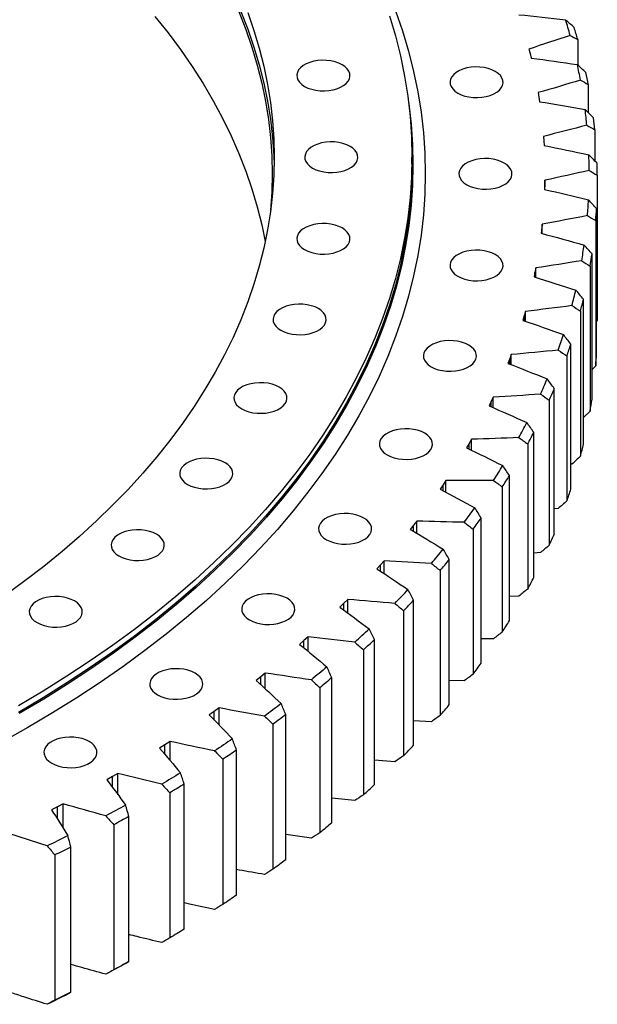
# Model space of a CAD drawing. Header units: millimetres. Extents: x -229 to 6561, y 5389 to 10576.
# Tile 13 of 14: x 4957 to 5240, y 7730 to 8212. Entities that reach past the tile are written whole.
import ezdxf

# ---------------------------------------------------------------- set-up
doc = ezdxf.new("R2010")
doc.units = ezdxf.units.MM
doc.header["$LTSCALE"] = 20

msp = doc.modelspace()

# ---------------------------------------------------------------- linework, layer by layer
at = {"color": 7, "linetype": 'Continuous', "lineweight": 25}
for p, q in [((5230.74, 8202.5), (5230.74, 8190.05)), ((5206.87, 8197.79), (5207.44, 8195.59)), ((5207.44, 8195.59), (5207.96, 8193.39)), ((5235.92, 8180.44), (5235.92, 8166.65)), ((5211.37, 8176.45), (5211.75, 8174.24)), ((5211.75, 8174.24), (5212.07, 8172.02)), ((5239.13, 8158.25), (5239.13, 8143.05)), ((5213.97, 8155.01), (5214.14, 8152.79)), ((5214.14, 8152.79), (5214.26, 8150.56)), ((5149.57, 8141.57), (5149.57, 8144.83)), ((5240.36, 8136.01), (5240.36, 8064.97)), ((5214.62, 8131.29), (5214.54, 8129.07)), ((5214.64, 8133.52), (5214.62, 8131.29)), ((5214.64, 8129.05), (5214.64, 8133.52)), ((5239.99, 8048.63), (5239.99, 8119.67)), ((5213.18, 8109.81), (5212.91, 8107.59)), ((5213.4, 8112.03), (5213.18, 8109.81)), ((5213.4, 8107.46), (5213.4, 8112.03)), ((5239.6, 8113.75), (5239.6, 8042.71)), ((5237.77, 8026.4), (5237.77, 8097.44)), ((5210.25, 8090.61), (5209.83, 8088.4)), ((5210.25, 8085.92), (5210.25, 8090.61)), ((5236.85, 8091.55), (5236.85, 8020.51)), ((5209.83, 8088.4), (5209.36, 8086.2)), ((5233.58, 8004.28), (5233.58, 8075.32)), ((5204.58, 8067.12), (5203.91, 8064.93)), ((5205.19, 8069.32), (5204.58, 8067.12)), ((5205.19, 8064.48), (5205.19, 8069.32)), ((5232.13, 8069.45), (5232.13, 7998.41)), ((5240.36, 8064.97), (5239.99, 8064.58)), ((5227.42, 7982.3), (5227.42, 8053.34)), ((5198.24, 8048.2), (5197.43, 8046.02)), ((5198.24, 8043.2), (5198.24, 8048.2)), ((5225.45, 8047.53), (5225.45, 7976.49)), ((5197.43, 8046.02), (5196.57, 8043.86)), ((5239.6, 8042.71), (5237.77, 8040.89)), ((5219.3, 7960.54), (5219.3, 8031.58)), ((5188.41, 8025.17), (5187.35, 8023.03)), ((5189.41, 8027.31), (5188.41, 8025.17)), ((5189.41, 8022.13), (5189.41, 8027.31)), ((5216.82, 8025.83), (5216.82, 7954.79)), ((5236.85, 8020.51), (5233.58, 8017.38)), ((5209.26, 7939.05), (5209.26, 8010.09)), ((5177.54, 8004.61), (5176.3, 8002.5)), ((5178.73, 8006.72), (5177.54, 8004.61)), ((5178.73, 8001.32), (5178.73, 8006.72)), ((5206.26, 8004.42), (5206.26, 7933.38)), ((5227.94, 7994.59), (5227.42, 7994.52)), ((5164.86, 7984.4), (5163.43, 7982.33)), ((5166.24, 7986.47), (5164.86, 7984.4)), ((5166.24, 7980.82), (5166.24, 7986.47)), ((5197.31, 7917.88), (5197.31, 7988.92)), ((5193.81, 7983.36), (5193.81, 7912.32)), ((5221.21, 7972.79), (5219.3, 7972.61)), ((5151.95, 7966.62), (5150.39, 7964.59)), ((5151.95, 7960.68), (5151.95, 7966.62)), ((5183.49, 7897.1), (5183.49, 7968.14)), ((5150.39, 7964.59), (5148.77, 7962.57)), ((5179.5, 7962.68), (5179.5, 7891.65)), ((5212.55, 7951.22), (5209.26, 7951.01)), ((5135.91, 7947.22), (5134.17, 7945.24)), ((5135.91, 7940.94), (5135.91, 7947.22)), ((5167.83, 7876.76), (5167.83, 7947.8)), ((5134.17, 7945.24), (5132.38, 7943.27)), ((5163.37, 7942.47), (5163.37, 7871.43)), ((5118.16, 7928.32), (5116.25, 7926.4)), ((5118.16, 7921.64), (5118.16, 7928.32)), ((5150.39, 7856.91), (5150.39, 7927.95)), ((5201.97, 7929.94), (5197.31, 7929.77)), ((5116.25, 7926.4), (5114.28, 7924.48)), ((5145.45, 7922.76), (5145.45, 7851.72)), ((5096.67, 7908.11), (5094.53, 7906.26)), ((5098.75, 7909.98), (5096.67, 7908.11)), ((5098.75, 7902.81), (5098.75, 7909.98)), ((5131.19, 7837.6), (5131.19, 7908.64)), ((5189.52, 7909), (5183.49, 7908.96)), ((5125.8, 7903.6), (5125.8, 7832.56)), ((5075.48, 7890.43), (5073.19, 7888.65)), ((5077.73, 7892.24), (5075.48, 7890.43)), ((5077.73, 7884.49), (5077.73, 7892.24)), ((5110.3, 7818.89), (5110.3, 7889.93)), ((5175.21, 7888.46), (5167.83, 7888.63)), ((5104.47, 7885.06), (5104.47, 7814.02)), ((5055.16, 7875.14), (5052.75, 7873.4)), ((5055.16, 7866.7), (5055.16, 7875.14)), ((5052.75, 7873.4), (5050.3, 7871.69)), ((5087.77, 7800.83), (5087.77, 7871.87)), ((5159.08, 7868.37), (5150.39, 7868.83)), ((5081.51, 7867.17), (5081.51, 7796.14)), ((5028.53, 7857.08), (5025.93, 7855.44)), ((5031.09, 7858.74), (5028.53, 7857.08)), ((5031.09, 7849.43), (5031.09, 7858.74)), ((5063.66, 7783.46), (5063.66, 7854.49)), ((5056.99, 7850), (5056.99, 7778.96)), ((5141.19, 7848.78), (5131.19, 7849.61)), ((5002.89, 7841.49), (5000.14, 7839.93)), ((5005.59, 7843.07), (5002.89, 7841.49)), ((5005.59, 7832.67), (5005.59, 7843.07)), ((5038.03, 7766.82), (5038.03, 7837.86)), ((5030.96, 7833.57), (5030.96, 7762.53)), ((5121.57, 7829.76), (5110.3, 7831.04)), ((4975.89, 7826.69), (4973.01, 7825.21)), ((4978.73, 7828.19), (4975.89, 7826.69)), ((4978.73, 7816.31), (4978.73, 7828.19)), ((5010.95, 7750.98), (5010.95, 7822.01)), ((5003.51, 7817.94), (5003.51, 7746.9)), ((5100.29, 7811.34), (5087.77, 7813.15)), ((4982.49, 7735.95), (4982.49, 7806.99)), ((4974.7, 7803.14), (4974.7, 7732.1))]:
    msp.add_line(p, q, dxfattribs=at)
at = {"color": 82, "linetype": 'Continuous', "lineweight": 25}
for p, q in [((5214.62, 8129.05), (5214.62, 8131.29)), ((5213.18, 8107.52), (5213.18, 8109.81)), ((5209.83, 8086.05), (5209.83, 8088.4)), ((5204.58, 8064.7), (5204.58, 8067.12)), ((5197.43, 8043.52), (5197.43, 8046.02)), ((5188.41, 8022.57), (5188.41, 8025.17)), ((5177.54, 8001.9), (5177.54, 8004.61)), ((5164.86, 7981.56), (5164.86, 7984.4)), ((5150.39, 7961.61), (5150.39, 7964.59)), ((5134.17, 7942.09), (5134.17, 7945.24)), ((5116.25, 7923.04), (5116.25, 7926.4)), ((5096.67, 7904.52), (5096.67, 7908.11)), ((5075.48, 7886.55), (5075.48, 7890.43)), ((5052.75, 7869.17), (5052.75, 7873.4)), ((5028.53, 7852.41), (5028.53, 7857.08)), ((5002.89, 7836.28), (5002.89, 7841.49)), ((4975.89, 7820.76), (4975.89, 7826.69))]:
    msp.add_line(p, q, dxfattribs=at)
at = {"color": 7, "linetype": 'Continuous', "lineweight": 25, "flags": 128}
for points in [[(5141.55, 8216.5), (5144.94, 8206.66), (5147.89, 8196.76), (5150.38, 8186.82), (5152.43, 8176.85), (5154.02, 8166.85), (5155.16, 8156.82), (5155.84, 8146.79), (5156.07, 8136.75), (5155.84, 8126.71), (5155.16, 8116.67), (5154.02, 8106.65), (5152.43, 8096.65), (5150.38, 8086.68), (5147.89, 8076.74), (5144.94, 8066.84), (5141.55, 8056.99), (5137.71, 8047.2), (5133.43, 8037.46), (5128.71, 8027.8), (5123.55, 8018.21), (5117.95, 8008.7), (5111.93, 7999.28), (5105.49, 7989.95), (5098.62, 7980.72), (5091.34, 7971.6), (5083.64, 7962.59), (5075.54, 7953.71), (5067.04, 7944.94), (5058.15, 7936.31), (5048.87, 7927.82), (5039.2, 7919.47), (5029.16, 7911.27), (5018.75, 7903.22), (5007.98, 7895.34), (4996.86, 7887.62), (4985.39, 7880.06), (4973.58, 7872.69), (4961.44, 7865.5), (4948.98, 7858.49)], [(5064.78, 8216.11), (5068.19, 8207.42), (5071.2, 8198.68), (5073.81, 8189.9), (5076.03, 8181.09), (5077.84, 8172.24), (5079.25, 8163.37), (5080.26, 8154.48), (5080.87, 8145.57), (5081.07, 8136.67), (5080.87, 8127.76), (5080.26, 8118.86), (5080.05, 8116.67)], [(5065.75, 8216.25), (5069.17, 8207.54), (5072.18, 8198.79), (5074.8, 8189.99), (5077.02, 8181.16), (5078.83, 8172.3), (5080.25, 8163.41), (5081.26, 8154.51), (5081.87, 8145.59), (5082.03, 8140.75)], [(5069.17, 8215.71), (5072.18, 8206.95), (5074.8, 8198.16), (5077.02, 8189.33), (5078.83, 8180.46), (5080.25, 8171.58), (5081.26, 8162.67), (5081.87, 8153.76), (5082.07, 8144.83), (5081.87, 8135.91), (5081.26, 8126.99), (5080.25, 8118.09), (5078.83, 8109.2), (5077.02, 8100.34), (5074.8, 8091.51), (5072.18, 8082.71), (5069.17, 8073.96), (5065.75, 8065.25), (5061.95, 8056.6), (5057.75, 8048.01), (5053.17, 8039.49), (5048.2, 8031.04), (5042.85, 8022.67), (5037.12, 8014.38), (5031.02, 8006.18), (5024.55, 7998.08), (5017.71, 7990.07), (5010.51, 7982.17), (5002.96, 7974.39), (4995.05, 7966.72), (4986.8, 7959.17), (4978.22, 7951.75), (4969.29, 7944.46), (4960.04, 7937.31), (4950.47, 7930.3)], [(5138.55, 8214.06), (5141.47, 8204.25), (5143.94, 8194.41), (5145.97, 8184.54), (5147.54, 8174.64), (5148.67, 8164.71), (5149.34, 8154.78), (5149.57, 8144.83), (5149.34, 8134.89), (5148.67, 8124.95), (5147.54, 8115.03), (5145.97, 8105.13), (5143.94, 8095.25), (5141.47, 8085.41), (5138.55, 8075.61), (5135.19, 8065.86), (5131.39, 8056.16), (5127.15, 8046.52), (5122.47, 8036.95), (5117.36, 8027.45), (5111.83, 8018.03), (5105.87, 8008.7), (5099.48, 7999.47), (5092.68, 7990.33), (5085.47, 7981.3), (5077.85, 7972.38), (5069.83, 7963.58), (5061.41, 7954.9), (5052.61, 7946.36), (5043.41, 7937.95), (5033.84, 7929.68), (5023.9, 7921.56), (5013.6, 7913.59), (5002.93, 7905.78), (4991.92, 7898.14), (4980.56, 7890.66), (4968.87, 7883.36), (4956.85, 7876.23)], [(5023.64, 8213.77), (5030.1, 8205.68), (5036.2, 8197.49), (5041.92, 8189.22), (5047.26, 8180.86), (5052.22, 8172.42), (5056.79, 8163.91), (5060.98, 8155.34), (5064.78, 8146.7), (5068.19, 8138.02), (5071.2, 8129.28), (5073.81, 8120.5), (5076.03, 8111.68), (5077.72, 8103.51)], [(5096.99, 8179.5), (5098.63, 8178.7), (5100.47, 8178.07), (5102.47, 8177.62), (5104.57, 8177.36), (5106.72, 8177.31), (5108.85, 8177.46), (5110.91, 8177.82), (5112.84, 8178.36), (5114.58, 8179.08), (5116.1, 8179.96), (5117.35, 8180.97), (5118.29, 8182.08), (5118.9, 8183.27), (5119.17, 8184.5), (5119.08, 8185.74), (5118.64, 8186.95), (5117.86, 8188.11), (5116.76, 8189.17), (5115.37, 8190.12), (5113.73, 8190.92), (5111.89, 8191.55), (5109.89, 8192), (5107.79, 8192.26), (5105.64, 8192.31), (5103.51, 8192.15), (5101.46, 8191.8), (5099.53, 8191.26), (5097.78, 8190.54), (5096.26, 8189.66), (5095.01, 8188.65), (5094.07, 8187.54), (5093.46, 8186.35), (5093.19, 8185.12), (5093.28, 8183.88), (5093.72, 8182.67), (5094.5, 8181.51), (5095.6, 8180.45), (5096.99, 8179.5)], [(5172.01, 8176.22), (5173.65, 8175.42), (5175.5, 8174.78), (5177.5, 8174.33), (5179.6, 8174.08), (5181.74, 8174.03), (5183.87, 8174.18), (5185.93, 8174.53), (5187.86, 8175.08), (5189.61, 8175.8), (5191.13, 8176.67), (5192.37, 8177.68), (5193.32, 8178.8), (5193.93, 8179.98), (5194.19, 8181.21), (5194.11, 8182.45), (5193.67, 8183.67), (5192.89, 8184.82), (5191.79, 8185.88), (5190.4, 8186.83), (5188.76, 8187.63), (5186.92, 8188.27), (5184.92, 8188.72), (5182.81, 8188.97), (5180.67, 8189.02), (5178.54, 8188.87), (5176.48, 8188.52), (5174.55, 8187.97), (5172.8, 8187.25), (5171.29, 8186.37), (5170.04, 8185.37), (5169.1, 8184.25), (5168.48, 8183.06), (5168.22, 8181.83), (5168.31, 8180.6), (5168.75, 8179.38), (5169.53, 8178.23), (5170.63, 8177.16), (5172.01, 8176.22)], [(5147.78, 8172.85), (5148.04, 8170.98), (5149.17, 8161.05), (5149.84, 8151.11), (5150.07, 8141.16), (5149.84, 8131.21), (5149.17, 8121.26), (5148.04, 8111.33), (5146.46, 8101.42), (5144.44, 8091.54), (5141.96, 8081.69), (5139.04, 8071.88), (5135.68, 8062.12), (5131.88, 8052.41), (5127.63, 8042.77), (5122.95, 8033.19), (5117.84, 8023.69), (5112.3, 8014.26), (5106.33, 8004.93), (5099.94, 7995.68), (5093.14, 7986.54), (5085.92, 7977.5), (5078.3, 7968.58), (5070.27, 7959.77), (5061.85, 7951.09), (5053.03, 7942.53), (5043.83, 7934.12), (5034.26, 7925.84), (5024.31, 7917.71), (5013.99, 7909.74), (5003.32, 7901.93), (4992.3, 7894.27), (4980.93, 7886.79), (4969.23, 7879.48), (4957.2, 7872.36)], [(5100.88, 8139.53), (5102.52, 8138.72), (5104.36, 8138.09), (5106.36, 8137.64), (5108.46, 8137.38), (5110.61, 8137.33), (5112.74, 8137.49), (5114.8, 8137.84), (5116.72, 8138.39), (5118.47, 8139.11), (5119.99, 8139.98), (5121.24, 8140.99), (5122.18, 8142.1), (5122.79, 8143.29), (5123.06, 8144.52), (5122.97, 8145.76), (5122.53, 8146.97), (5121.75, 8148.13), (5120.65, 8149.19), (5119.26, 8150.14), (5117.62, 8150.94), (5115.78, 8151.57), (5113.78, 8152.02), (5111.68, 8152.28), (5109.53, 8152.33), (5107.4, 8152.18), (5105.34, 8151.82), (5103.42, 8151.28), (5101.67, 8150.56), (5100.15, 8149.68), (5098.9, 8148.67), (5097.96, 8147.56), (5097.35, 8146.37), (5097.08, 8145.14), (5097.17, 8143.9), (5097.61, 8142.69), (5098.39, 8141.54), (5099.49, 8140.47), (5100.88, 8139.53)], [(5176.38, 8131.36), (5178.02, 8130.56), (5179.86, 8129.92), (5181.86, 8129.47), (5183.96, 8129.22), (5186.11, 8129.17), (5188.24, 8129.32), (5190.3, 8129.68), (5192.22, 8130.22), (5193.97, 8130.94), (5195.49, 8131.82), (5196.74, 8132.83), (5197.68, 8133.94), (5198.29, 8135.13), (5198.56, 8136.36), (5198.47, 8137.59), (5198.03, 8138.81), (5197.25, 8139.96), (5196.15, 8141.03), (5194.76, 8141.97), (5193.12, 8142.77), (5191.28, 8143.41), (5189.28, 8143.86), (5187.18, 8144.11), (5185.03, 8144.16), (5182.9, 8144.01), (5180.84, 8143.66), (5178.92, 8143.11), (5177.17, 8142.39), (5175.65, 8141.52), (5174.4, 8140.51), (5173.46, 8139.39), (5172.85, 8138.21), (5172.58, 8136.98), (5172.67, 8135.74), (5173.11, 8134.53), (5173.89, 8133.37), (5174.99, 8132.31), (5176.38, 8131.36)], [(5149.57, 8141.57), (5149.34, 8131.62), (5148.67, 8121.69), (5147.54, 8111.76), (5145.97, 8101.86), (5143.94, 8091.98), (5141.47, 8082.14), (5138.55, 8072.34), (5135.19, 8062.59), (5131.39, 8052.89), (5127.15, 8043.25), (5122.47, 8033.68), (5117.36, 8024.18), (5111.83, 8014.77), (5105.87, 8005.44), (5099.48, 7996.2), (5092.68, 7987.06), (5085.47, 7978.03), (5077.85, 7969.12), (5069.83, 7960.31), (5061.41, 7951.64), (5052.61, 7943.09), (5043.41, 7934.68), (5033.84, 7926.41), (5023.9, 7918.29), (5013.6, 7910.32), (5002.93, 7902.52), (4991.92, 7894.87), (4980.56, 7887.39), (4968.87, 7880.09), (4956.85, 7872.97)], [(5096.99, 8099.55), (5098.63, 8098.75), (5100.47, 8098.11), (5102.47, 8097.66), (5104.57, 8097.41), (5106.72, 8097.36), (5108.85, 8097.51), (5110.91, 8097.86), (5112.84, 8098.41), (5114.58, 8099.13), (5116.1, 8100), (5117.35, 8101.01), (5118.29, 8102.13), (5118.9, 8103.31), (5119.17, 8104.54), (5119.08, 8105.78), (5118.64, 8107), (5117.86, 8108.15), (5116.76, 8109.22), (5115.37, 8110.16), (5113.73, 8110.96), (5111.89, 8111.6), (5109.89, 8112.05), (5107.79, 8112.3), (5105.64, 8112.35), (5103.51, 8112.2), (5101.46, 8111.85), (5099.53, 8111.3), (5097.78, 8110.58), (5096.26, 8109.71), (5095.01, 8108.7), (5094.07, 8107.58), (5093.46, 8106.39), (5093.19, 8105.17), (5093.28, 8103.93), (5093.72, 8102.71), (5094.5, 8101.56), (5095.6, 8100.49), (5096.99, 8099.55)], [(5172.01, 8086.5), (5173.65, 8085.7), (5175.5, 8085.07), (5177.5, 8084.62), (5179.6, 8084.36), (5181.74, 8084.31), (5183.87, 8084.46), (5185.93, 8084.82), (5187.86, 8085.36), (5189.61, 8086.08), (5191.13, 8086.96), (5192.37, 8087.97), (5193.32, 8089.08), (5193.93, 8090.27), (5194.19, 8091.5), (5194.11, 8092.74), (5193.67, 8093.95), (5192.89, 8095.11), (5191.79, 8096.17), (5190.4, 8097.12), (5188.76, 8097.92), (5186.92, 8098.55), (5184.92, 8099), (5182.81, 8099.26), (5180.67, 8099.31), (5178.54, 8099.15), (5176.48, 8098.8), (5174.55, 8098.26), (5172.8, 8097.54), (5171.29, 8096.66), (5170.04, 8095.65), (5169.1, 8094.54), (5168.48, 8093.35), (5168.22, 8092.12), (5168.31, 8090.88), (5168.75, 8089.67), (5169.53, 8088.51), (5170.63, 8087.45), (5172.01, 8086.5)], [(5085.37, 8060.07), (5087.01, 8059.27), (5088.85, 8058.64), (5090.85, 8058.19), (5092.95, 8057.93), (5095.1, 8057.88), (5097.23, 8058.04), (5099.29, 8058.39), (5101.22, 8058.93), (5102.96, 8059.65), (5104.48, 8060.53), (5105.73, 8061.54), (5106.67, 8062.65), (5107.29, 8063.84), (5107.55, 8065.07), (5107.46, 8066.31), (5107.02, 8067.52), (5106.24, 8068.68), (5105.14, 8069.74), (5103.75, 8070.69), (5102.12, 8071.49), (5100.27, 8072.12), (5098.27, 8072.57), (5096.17, 8072.83), (5094.03, 8072.88), (5091.89, 8072.73), (5089.84, 8072.37), (5087.91, 8071.83), (5086.16, 8071.11), (5084.64, 8070.23), (5083.39, 8069.22), (5082.45, 8068.11), (5081.84, 8066.92), (5081.57, 8065.69), (5081.66, 8064.45), (5082.1, 8063.24), (5082.88, 8062.08), (5083.98, 8061.02), (5085.37, 8060.07)], [(5158.98, 8042.21), (5160.62, 8041.41), (5162.46, 8040.77), (5164.46, 8040.32), (5166.56, 8040.07), (5168.71, 8040.02), (5170.84, 8040.17), (5172.9, 8040.53), (5174.82, 8041.07), (5176.57, 8041.79), (5178.09, 8042.67), (5179.34, 8043.67), (5180.28, 8044.79), (5180.89, 8045.98), (5181.16, 8047.21), (5181.07, 8048.44), (5180.63, 8049.66), (5179.85, 8050.81), (5178.75, 8051.88), (5177.36, 8052.82), (5175.72, 8053.62), (5173.88, 8054.26), (5171.88, 8054.71), (5169.78, 8054.96), (5167.63, 8055.01), (5165.5, 8054.86), (5163.44, 8054.51), (5161.52, 8053.96), (5159.77, 8053.24), (5158.25, 8052.37), (5157, 8051.36), (5156.06, 8050.24), (5155.45, 8049.06), (5155.18, 8047.83), (5155.27, 8046.59), (5155.71, 8045.38), (5156.49, 8044.22), (5157.59, 8043.16), (5158.98, 8042.21)], [(5066.17, 8021.6), (5067.81, 8020.8), (5069.65, 8020.16), (5071.65, 8019.71), (5073.75, 8019.46), (5075.9, 8019.41), (5078.03, 8019.56), (5080.09, 8019.91), (5082.02, 8020.46), (5083.76, 8021.18), (5085.28, 8022.05), (5086.53, 8023.06), (5087.47, 8024.18), (5088.08, 8025.37), (5088.35, 8026.59), (5088.26, 8027.83), (5087.82, 8029.05), (5087.04, 8030.2), (5085.94, 8031.27), (5084.55, 8032.21), (5082.92, 8033.01), (5081.07, 8033.65), (5079.07, 8034.1), (5076.97, 8034.35), (5074.82, 8034.4), (5072.69, 8034.25), (5070.64, 8033.9), (5068.71, 8033.35), (5066.96, 8032.63), (5065.44, 8031.76), (5064.19, 8030.75), (5063.25, 8029.63), (5062.64, 8028.45), (5062.37, 8027.22), (5062.46, 8025.98), (5062.9, 8024.76), (5063.68, 8023.61), (5064.78, 8022.54), (5066.17, 8021.6)], [(5137.43, 7999.04), (5139.07, 7998.24), (5140.92, 7997.6), (5142.92, 7997.15), (5145.02, 7996.9), (5147.16, 7996.85), (5149.29, 7997), (5151.35, 7997.35), (5153.28, 7997.9), (5155.03, 7998.62), (5156.54, 7999.49), (5157.79, 8000.5), (5158.74, 8001.62), (5159.35, 8002.8), (5159.61, 8004.03), (5159.52, 8005.27), (5159.08, 8006.49), (5158.3, 8007.64), (5157.2, 8008.71), (5155.82, 8009.65), (5154.18, 8010.45), (5152.33, 8011.09), (5150.33, 8011.54), (5148.23, 8011.79), (5146.09, 8011.84), (5143.96, 8011.69), (5141.9, 8011.34), (5139.97, 8010.79), (5138.22, 8010.07), (5136.7, 8009.19), (5135.46, 8008.19), (5134.51, 8007.07), (5133.9, 8005.88), (5133.64, 8004.65), (5133.72, 8003.42), (5134.17, 8002.2), (5134.95, 8001.05), (5136.04, 7999.98), (5137.43, 7999.04)], [(5039.63, 7984.61), (5041.26, 7983.81), (5043.11, 7983.17), (5045.11, 7982.72), (5047.21, 7982.47), (5049.36, 7982.41), (5051.49, 7982.57), (5053.54, 7982.92), (5055.47, 7983.47), (5057.22, 7984.19), (5058.74, 7985.06), (5059.99, 7986.07), (5060.93, 7987.18), (5061.54, 7988.37), (5061.81, 7989.6), (5061.72, 7990.84), (5061.28, 7992.05), (5060.5, 7993.21), (5059.4, 7994.27), (5058.01, 7995.22), (5056.37, 7996.02), (5054.53, 7996.66), (5052.53, 7997.11), (5050.43, 7997.36), (5048.28, 7997.41), (5046.15, 7997.26), (5044.09, 7996.9), (5042.16, 7996.36), (5040.42, 7995.64), (5038.9, 7994.76), (5037.65, 7993.75), (5036.71, 7992.64), (5036.1, 7991.45), (5035.83, 7990.22), (5035.92, 7988.98), (5036.36, 7987.77), (5037.14, 7986.62), (5038.24, 7985.55), (5039.63, 7984.61)], [(5107.65, 7957.53), (5109.29, 7956.73), (5111.13, 7956.09), (5113.13, 7955.64), (5115.23, 7955.39), (5117.38, 7955.34), (5119.51, 7955.49), (5121.57, 7955.85), (5123.5, 7956.39), (5125.24, 7957.11), (5126.76, 7957.99), (5128.01, 7958.99), (5128.95, 7960.11), (5129.57, 7961.3), (5129.83, 7962.53), (5129.74, 7963.76), (5129.3, 7964.98), (5128.52, 7966.13), (5127.42, 7967.2), (5126.03, 7968.14), (5124.4, 7968.94), (5122.55, 7969.58), (5120.55, 7970.03), (5118.45, 7970.28), (5116.3, 7970.33), (5114.17, 7970.18), (5112.12, 7969.83), (5110.19, 7969.28), (5108.44, 7968.56), (5106.92, 7967.69), (5105.67, 7966.68), (5104.73, 7965.56), (5104.12, 7964.38), (5103.85, 7963.15), (5103.94, 7961.91), (5104.38, 7960.7), (5105.16, 7959.54), (5106.26, 7958.48), (5107.65, 7957.53)], [(5006.08, 7949.56), (5007.71, 7948.76), (5009.56, 7948.13), (5011.56, 7947.68), (5013.66, 7947.42), (5015.81, 7947.37), (5017.94, 7947.52), (5019.99, 7947.88), (5021.92, 7948.42), (5023.67, 7949.14), (5025.19, 7950.02), (5026.44, 7951.03), (5027.38, 7952.14), (5027.99, 7953.33), (5028.26, 7954.56), (5028.17, 7955.8), (5027.73, 7957.01), (5026.95, 7958.16), (5025.85, 7959.23), (5024.46, 7960.18), (5022.82, 7960.98), (5020.98, 7961.61), (5018.98, 7962.06), (5016.88, 7962.32), (5014.73, 7962.37), (5012.6, 7962.21), (5010.54, 7961.86), (5008.61, 7961.32), (5006.87, 7960.6), (5005.35, 7959.72), (5004.1, 7958.71), (5003.16, 7957.6), (5002.55, 7956.41), (5002.28, 7955.18), (5002.37, 7953.94), (5002.81, 7952.73), (5003.59, 7951.57), (5004.69, 7950.51), (5006.08, 7949.56)], [(4965.94, 7916.91), (4967.58, 7916.11), (4969.42, 7915.47), (4971.42, 7915.02), (4973.52, 7914.77), (4975.67, 7914.72), (4977.8, 7914.87), (4979.86, 7915.22), (4981.79, 7915.77), (4983.53, 7916.49), (4985.05, 7917.36), (4986.3, 7918.37), (4987.24, 7919.49), (4987.86, 7920.67), (4988.12, 7921.9), (4988.03, 7923.14), (4987.59, 7924.35), (4986.81, 7925.51), (4985.71, 7926.57), (4984.32, 7927.52), (4982.69, 7928.32), (4980.84, 7928.96), (4978.84, 7929.41), (4976.74, 7929.66), (4974.6, 7929.71), (4972.46, 7929.56), (4970.41, 7929.2), (4968.48, 7928.66), (4966.73, 7927.94), (4965.21, 7927.06), (4963.96, 7926.06), (4963.02, 7924.94), (4962.41, 7923.75), (4962.14, 7922.52), (4962.23, 7921.29), (4962.67, 7920.07), (4963.45, 7918.92), (4964.55, 7917.85), (4965.94, 7916.91)], [(5070, 7918.21), (5071.64, 7917.41), (5073.49, 7916.77), (5075.49, 7916.32), (5077.59, 7916.07), (5079.73, 7916.02), (5081.86, 7916.17), (5083.92, 7916.52), (5085.85, 7917.07), (5087.6, 7917.79), (5089.12, 7918.66), (5090.36, 7919.67), (5091.31, 7920.79), (5091.92, 7921.97), (5092.19, 7923.2), (5092.1, 7924.44), (5091.66, 7925.66), (5090.88, 7926.81), (5089.78, 7927.88), (5088.39, 7928.82), (5086.75, 7929.62), (5084.91, 7930.26), (5082.91, 7930.71), (5080.8, 7930.96), (5078.66, 7931.01), (5076.53, 7930.86), (5074.47, 7930.51), (5072.54, 7929.96), (5070.79, 7929.24), (5069.28, 7928.36), (5068.03, 7927.36), (5067.09, 7926.24), (5066.47, 7925.05), (5066.21, 7923.82), (5066.3, 7922.59), (5066.74, 7921.37), (5067.52, 7920.22), (5068.62, 7919.15), (5070, 7918.21)], [(5024.97, 7881.57), (5026.61, 7880.77), (5028.45, 7880.13), (5030.45, 7879.68), (5032.55, 7879.43), (5034.7, 7879.37), (5036.83, 7879.53), (5038.89, 7879.88), (5040.82, 7880.43), (5042.56, 7881.15), (5044.08, 7882.02), (5045.33, 7883.03), (5046.27, 7884.15), (5046.88, 7885.33), (5047.15, 7886.56), (5047.06, 7887.8), (5046.62, 7889.01), (5045.84, 7890.17), (5044.74, 7891.23), (5043.35, 7892.18), (5041.71, 7892.98), (5039.87, 7893.62), (5037.87, 7894.07), (5035.77, 7894.32), (5033.62, 7894.37), (5031.49, 7894.22), (5029.44, 7893.86), (5027.51, 7893.32), (5025.76, 7892.6), (5024.24, 7891.72), (5022.99, 7890.71), (5022.05, 7889.6), (5021.44, 7888.41), (5021.17, 7887.18), (5021.26, 7885.94), (5021.7, 7884.73), (5022.48, 7883.58), (5023.58, 7882.51), (5024.97, 7881.57)], [(5107.88, 7895.25), (5106.94, 7894.45), (5106, 7893.66), (5105.06, 7892.86), (5104.11, 7892.07), (5103.16, 7891.28), (5102.2, 7890.49), (5101.25, 7889.7), (5100.29, 7888.91)], [(5110.3, 7889.93), (5109.58, 7889.32), (5108.85, 7888.71), (5108.13, 7888.1), (5107.4, 7887.49), (5106.67, 7886.88), (5105.94, 7886.27), (5105.2, 7885.67), (5104.47, 7885.06)], [(5085.53, 7877.25), (5084.53, 7876.48), (5083.52, 7875.72), (5082.5, 7874.95), (5081.48, 7874.19), (5080.47, 7873.43), (5079.44, 7872.67), (5078.42, 7871.91), (5077.39, 7871.15)], [(5087.77, 7871.87), (5086.99, 7871.28), (5086.22, 7870.69), (5085.44, 7870.1), (5084.65, 7869.51), (5083.87, 7868.93), (5083.08, 7868.34), (5082.3, 7867.76), (5081.51, 7867.17)], [(4973.11, 7848.07), (4974.75, 7847.27), (4976.59, 7846.63), (4978.59, 7846.18), (4980.69, 7845.93), (4982.84, 7845.87), (4984.97, 7846.03), (4987.03, 7846.38), (4988.96, 7846.93), (4990.7, 7847.65), (4992.22, 7848.52), (4993.47, 7849.53), (4994.41, 7850.65), (4995.03, 7851.83), (4995.29, 7853.06), (4995.2, 7854.3), (4994.76, 7855.51), (4993.98, 7856.67), (4992.88, 7857.73), (4991.49, 7858.68), (4989.86, 7859.48), (4988.01, 7860.12), (4986.01, 7860.57), (4983.91, 7860.82), (4981.76, 7860.87), (4979.63, 7860.72), (4977.58, 7860.36), (4975.65, 7859.82), (4973.9, 7859.1), (4972.38, 7858.22), (4971.13, 7857.21), (4970.19, 7856.1), (4969.58, 7854.91), (4969.31, 7853.68), (4969.4, 7852.44), (4969.84, 7851.23), (4970.62, 7850.08), (4971.72, 7849.01), (4973.11, 7848.07)], [(5061.61, 7859.94), (5060.54, 7859.21), (5059.46, 7858.47), (5058.38, 7857.74), (5057.3, 7857.01), (5056.21, 7856.28), (5055.12, 7855.55), (5054.03, 7854.82), (5052.93, 7854.09)], [(5063.66, 7854.49), (5062.83, 7853.93), (5062, 7853.36), (5061.17, 7852.8), (5060.34, 7852.24), (5059.5, 7851.68), (5058.66, 7851.12), (5057.83, 7850.56), (5056.99, 7850)], [(5036.18, 7843.37), (5035.04, 7842.67), (5033.9, 7841.96), (5032.76, 7841.26), (5031.61, 7840.57), (5030.46, 7839.87), (5029.31, 7839.17), (5028.15, 7838.48), (5026.99, 7837.78)], [(5038.03, 7837.86), (5037.15, 7837.32), (5036.27, 7836.78), (5035.39, 7836.25), (5034.51, 7835.71), (5033.62, 7835.17), (5032.74, 7834.64), (5031.85, 7834.1), (5030.96, 7833.57)], [(5009.31, 7827.57), (5008.11, 7826.91), (5006.9, 7826.24), (5005.7, 7825.57), (5004.49, 7824.91), (5003.28, 7824.25), (5002.06, 7823.59), (5000.85, 7822.93), (4999.63, 7822.27)], [(5010.95, 7822.01), (5010.03, 7821.5), (5009.1, 7820.99), (5008.17, 7820.48), (5007.24, 7819.97), (5006.31, 7819.46), (5005.38, 7818.95), (5004.45, 7818.44), (5003.51, 7817.94)], [(5110.3, 7818.89), (5109.58, 7818.28), (5108.85, 7817.67), (5108.13, 7817.06), (5107.4, 7816.45), (5106.67, 7815.84), (5105.94, 7815.23), (5105.2, 7814.63), (5104.47, 7814.02)], [(4981.06, 7812.6), (4979.8, 7811.97), (4978.54, 7811.34), (4977.27, 7810.71), (4976.01, 7810.08), (4974.74, 7809.45), (4973.47, 7808.83), (4972.2, 7808.21), (4970.92, 7807.59)], [(4982.49, 7806.99), (4981.52, 7806.51), (4980.55, 7806.02), (4979.58, 7805.54), (4978.61, 7805.06), (4977.63, 7804.58), (4976.66, 7804.1), (4975.68, 7803.62), (4974.7, 7803.14)], [(5087.77, 7800.83), (5086.99, 7800.24), (5086.22, 7799.65), (5085.44, 7799.06), (5084.65, 7798.47), (5083.87, 7797.89), (5083.08, 7797.3), (5082.3, 7796.72), (5081.51, 7796.14)], [(5063.66, 7783.46), (5062.83, 7782.89), (5062, 7782.33), (5061.17, 7781.76), (5060.34, 7781.2), (5059.5, 7780.64), (5058.66, 7780.08), (5057.83, 7779.52), (5056.99, 7778.96)], [(5038.03, 7766.82), (5037.15, 7766.28), (5036.27, 7765.74), (5035.39, 7765.21), (5034.51, 7764.67), (5033.62, 7764.13), (5032.74, 7763.6), (5031.85, 7763.06), (5030.96, 7762.53)], [(5009.31, 7750), (5008.11, 7749.33), (5006.9, 7748.67), (5005.7, 7748), (5004.49, 7747.34), (5003.28, 7746.68), (5002.06, 7746.01), (5000.85, 7745.35), (4999.63, 7744.7)], [(5010.95, 7750.98), (5010.03, 7750.46), (5009.1, 7749.95), (5008.17, 7749.44), (5007.24, 7748.93), (5006.31, 7748.42), (5005.38, 7747.91), (5004.45, 7747.4), (5003.51, 7746.9)], [(4981.06, 7735.03), (4979.8, 7734.39), (4978.54, 7733.76), (4977.27, 7733.14), (4976.01, 7732.51), (4974.74, 7731.88), (4973.47, 7731.26), (4972.2, 7730.64), (4970.92, 7730.02)], [(4982.49, 7735.95), (4981.52, 7735.47), (4980.55, 7734.99), (4979.58, 7734.5), (4978.61, 7734.02), (4977.63, 7733.54), (4976.66, 7733.06), (4975.68, 7732.58), (4974.7, 7732.1)]]:
    msp.add_lwpolyline(points, dxfattribs=at)
at = {"color": 7, "linetype": 'Continuous', "lineweight": 25}
for centre, radius, start, end in [((4967.62, 8132.69), 269.18, 15.4713, 17.1561), ((4970.18, 8129.4), 270.62, 15.6696, 16.9578), ((4978.22, 8135.34), 258.25, 10.5338, 12.2659), ((4980.84, 8132.06), 259.63, 10.7377, 12.062), ((4985.07, 8136.44), 251.31, 5.4899, 7.2538), ((4987.72, 8133.17), 252.66, 5.6976, 7.0461), ((4988.02, 8136.67), 248.35, 0.3888, 2.1667), ((4990.69, 8133.4), 249.68, 0.5981, 1.9574), ((4987.03, 8136.72), 249.34, 355.2836, 357.0567), ((4989.7, 8133.45), 250.67, 355.4923, 356.848), ((4982.12, 8137.29), 254.28, 350.2277, 351.9778), ((4984.76, 8134.03), 255.64, 350.4338, 351.7717), ((4973.38, 8139.08), 263.21, 345.2711, 346.9814), ((4975.97, 8135.83), 264.62, 345.4725, 346.78), ((4960.96, 8142.75), 276.16, 340.4569, 342.1133), ((4963.49, 8139.51), 277.64, 340.6519, 341.9183), ((4989.7, 8062.41), 250.67, 355.4923, 356.848), ((4945.1, 8148.88), 293.17, 335.8195, 337.4111), ((4947.54, 8145.69), 294.75, 336.0068, 337.2237), ((4984.76, 8062.99), 255.64, 350.4338, 351.7717), ((4926.08, 8158.04), 314.29, 331.3831, 332.9027), ((4928.42, 8154.89), 315.97, 331.562, 332.7238), ((4975.97, 8064.79), 264.62, 345.4725, 346.78), ((4904.25, 8170.67), 339.51, 327.1627, 328.6061), ((4906.48, 8167.59), 341.33, 327.3327, 328.4361), ((4963.49, 8068.47), 277.64, 340.6519, 341.9183), ((4880.01, 8187.15), 368.83, 323.1646, 324.5304), ((4882.1, 8184.16), 370.81, 323.3254, 324.3696), ((4947.54, 8074.65), 294.75, 336.0068, 337.2237), ((4853.78, 8207.73), 402.18, 319.388, 320.6772), ((4855.73, 8204.85), 404.34, 319.5398, 320.5254), ((4928.42, 8083.85), 315.97, 331.562, 332.7238), ((4826.01, 8232.57), 439.44, 315.8267, 317.042), ((4827.81, 8229.82), 441.79, 315.9698, 316.8989), ((4906.48, 8096.55), 341.33, 327.3327, 328.4361), ((4797.19, 8261.69), 480.42, 312.4708, 313.6159), ((4798.84, 8259.1), 483, 312.6056, 313.4811), ((4882.1, 8113.12), 370.81, 323.3254, 324.3696), ((4855.73, 8133.81), 404.34, 319.5398, 320.5254), ((4827.81, 8158.78), 441.79, 315.9698, 316.8989), ((4798.84, 8188.06), 483, 312.6056, 313.4811)]:
    msp.add_arc(centre, radius, start, end, dxfattribs=at)
for points in [[(5201.95, 8214.6), (5209.59, 8213.81), (5217.21, 8212.98), (5224.82, 8212.09)], [(5229.03, 8208.33), (5227.63, 8209.59), (5226.22, 8210.84), (5224.82, 8212.09)], [(5227.04, 8204.5), (5220.36, 8202.22), (5213.63, 8199.99), (5206.87, 8197.79)], [(5227.04, 8204.5), (5228.28, 8203.83), (5229.51, 8203.16), (5230.74, 8202.5)], [(5207.96, 8193.39), (5215.51, 8192.37), (5223.05, 8191.31), (5230.57, 8190.2)], [(5234.74, 8186.32), (5233.35, 8187.62), (5231.96, 8188.91), (5230.57, 8190.2)], [(5232.12, 8182.55), (5225.24, 8180.48), (5218.32, 8178.44), (5211.37, 8176.45)], [(5232.12, 8182.55), (5233.39, 8181.84), (5234.66, 8181.14), (5235.92, 8180.44)], [(5212.07, 8172.02), (5219.52, 8170.78), (5226.96, 8169.5), (5234.37, 8168.17)], [(5238.47, 8164.16), (5237.1, 8165.5), (5235.74, 8166.84), (5234.37, 8168.17)], [(5235.23, 8160.48), (5228.17, 8158.62), (5221.08, 8156.79), (5213.97, 8155.01)], [(5235.23, 8160.48), (5236.53, 8159.74), (5237.83, 8159), (5239.13, 8158.25)], [(5214.26, 8150.56), (5221.6, 8149.1), (5228.91, 8147.6), (5236.19, 8146.05)], [(5240.22, 8141.93), (5238.88, 8143.3), (5237.54, 8144.68), (5236.19, 8146.05)], [(5236.36, 8138.35), (5229.15, 8136.7), (5221.91, 8135.08), (5214.64, 8133.52)], [(5236.36, 8138.35), (5237.7, 8137.57), (5239.03, 8136.79), (5240.36, 8136.01)], [(5214.54, 8129.07), (5221.74, 8127.39), (5228.91, 8125.67), (5236.04, 8123.91)], [(5239.99, 8119.67), (5238.68, 8121.08), (5237.36, 8122.5), (5236.04, 8123.91)], [(5235.53, 8116.21), (5228.18, 8114.78), (5220.8, 8113.38), (5213.4, 8112.03)], [(5235.53, 8116.21), (5236.88, 8115.39), (5238.24, 8114.57), (5239.6, 8113.75)], [(5212.91, 8107.59), (5219.94, 8105.71), (5226.95, 8103.78), (5233.92, 8101.81)], [(5237.77, 8097.44), (5236.49, 8098.9), (5235.2, 8100.35), (5233.92, 8101.81)], [(5232.72, 8094.13), (5225.25, 8092.91), (5217.76, 8091.74), (5210.25, 8090.61)], [(5232.72, 8094.13), (5234.1, 8093.27), (5235.47, 8092.41), (5236.85, 8091.55)], [(5209.36, 8086.2), (5216.22, 8084.1), (5223.04, 8081.97), (5229.82, 8079.79)], [(5233.58, 8075.32), (5232.33, 8076.81), (5231.08, 8078.3), (5229.82, 8079.79)], [(5227.94, 8072.16), (5220.37, 8071.17), (5212.79, 8070.22), (5205.19, 8069.32)], [(5227.94, 8072.16), (5229.34, 8071.26), (5230.73, 8070.35), (5232.13, 8069.45)], [(5203.91, 8064.93), (5210.57, 8062.64), (5217.19, 8060.3), (5223.77, 8057.93)], [(5227.42, 8053.34), (5226.2, 8054.87), (5224.99, 8056.4), (5223.77, 8057.93)], [(5221.21, 8050.37), (5213.57, 8049.6), (5205.91, 8048.87), (5198.24, 8048.2)], [(5221.21, 8050.37), (5222.62, 8049.42), (5224.04, 8048.47), (5225.45, 8047.53)], [(5196.57, 8043.86), (5203.01, 8041.37), (5209.42, 8038.84), (5215.78, 8036.27)], [(5219.3, 8031.58), (5218.13, 8033.14), (5216.96, 8034.71), (5215.78, 8036.27)], [(5212.55, 8028.8), (5204.84, 8028.26), (5197.13, 8027.76), (5189.41, 8027.31)], [(5212.55, 8028.8), (5213.97, 8027.81), (5215.39, 8026.82), (5216.82, 8025.83)], [(5187.35, 8023.03), (5193.57, 8020.35), (5199.74, 8017.63), (5205.87, 8014.88)], [(5209.26, 8010.09), (5208.13, 8011.69), (5207, 8013.29), (5205.87, 8014.88)], [(5201.97, 8007.51), (5194.23, 8007.2), (5186.48, 8006.94), (5178.73, 8006.72)], [(5201.97, 8007.51), (5203.4, 8006.48), (5204.83, 8005.45), (5206.26, 8004.42)], [(5176.3, 8002.5), (5182.27, 7999.64), (5188.19, 7996.75), (5194.06, 7993.82)], [(5232.13, 7998.41), (5230.73, 7997.14), (5229.34, 7995.86), (5227.94, 7994.59)], [(5197.31, 7988.92), (5196.23, 7990.56), (5195.15, 7992.19), (5194.06, 7993.82)], [(5189.52, 7986.57), (5181.75, 7986.49), (5174, 7986.46), (5166.24, 7986.47)], [(5189.52, 7986.57), (5190.95, 7985.5), (5192.38, 7984.43), (5193.81, 7983.36)], [(5163.43, 7982.33), (5169.14, 7979.3), (5174.79, 7976.23), (5180.39, 7973.13)], [(5225.45, 7976.49), (5224.04, 7975.26), (5222.62, 7974.02), (5221.21, 7972.79)], [(5183.49, 7968.14), (5182.46, 7969.8), (5181.43, 7971.47), (5180.39, 7973.13)], [(5175.21, 7966.03), (5167.45, 7966.18), (5159.7, 7966.38), (5151.95, 7966.62)], [(5175.21, 7966.03), (5176.64, 7964.91), (5178.07, 7963.8), (5179.5, 7962.68)], [(5148.77, 7962.57), (5154.2, 7959.37), (5159.58, 7956.14), (5164.9, 7952.88)], [(5167.83, 7947.8), (5166.86, 7949.49), (5165.88, 7951.18), (5164.9, 7952.88)], [(5216.82, 7954.79), (5215.39, 7953.6), (5213.97, 7952.41), (5212.55, 7951.22)], [(5159.08, 7945.94), (5151.35, 7946.32), (5143.62, 7946.75), (5135.91, 7947.22)], [(5159.08, 7945.94), (5160.51, 7944.78), (5161.94, 7943.62), (5163.37, 7942.47)], [(5132.38, 7943.27), (5137.52, 7939.91), (5142.59, 7936.53), (5147.61, 7933.11)], [(5150.39, 7927.95), (5149.46, 7929.67), (5148.54, 7931.39), (5147.61, 7933.11)], [(5206.26, 7933.38), (5204.83, 7932.24), (5203.4, 7931.09), (5201.97, 7929.94)], [(5141.19, 7926.36), (5133.5, 7926.97), (5125.82, 7927.62), (5118.16, 7928.32)], [(5114.28, 7924.48), (5119.11, 7920.98), (5123.88, 7917.44), (5128.59, 7913.88)], [(5141.19, 7926.36), (5142.61, 7925.15), (5144.03, 7923.95), (5145.45, 7922.76)], [(5131.19, 7908.64), (5130.33, 7910.39), (5129.46, 7912.14), (5128.59, 7913.88)], [(5193.81, 7912.32), (5192.38, 7911.21), (5190.95, 7910.1), (5189.52, 7909)], [(5121.57, 7907.33), (5113.95, 7908.17), (5106.34, 7909.05), (5098.75, 7909.98)], [(5121.57, 7907.33), (5122.98, 7906.09), (5124.39, 7904.84), (5125.8, 7903.6)], [(5094.53, 7906.26), (5099.05, 7902.61), (5103.5, 7898.94), (5107.88, 7895.25)], [(5110.3, 7889.93), (5109.5, 7891.7), (5108.69, 7893.48), (5107.88, 7895.25)], [(5073.19, 7888.65), (5077.37, 7884.87), (5081.49, 7881.07), (5085.53, 7877.25)], [(5100.29, 7888.91), (5092.75, 7889.97), (5085.23, 7891.08), (5077.73, 7892.24)], [(5100.29, 7888.91), (5101.68, 7887.63), (5103.07, 7886.34), (5104.47, 7885.06)], [(5179.5, 7891.65), (5178.07, 7890.58), (5176.64, 7889.52), (5175.21, 7888.46)], [(5077.39, 7871.15), (5069.95, 7872.44), (5062.54, 7873.77), (5055.16, 7875.14)], [(5087.77, 7871.87), (5087.03, 7873.66), (5086.28, 7875.46), (5085.53, 7877.25)], [(5050.3, 7871.69), (5054.14, 7867.8), (5057.91, 7863.88), (5061.61, 7859.94)], [(5077.39, 7871.15), (5078.76, 7869.82), (5080.13, 7868.5), (5081.51, 7867.17)], [(5163.37, 7871.43), (5161.94, 7870.41), (5160.51, 7869.39), (5159.08, 7868.37)], [(5063.66, 7854.49), (5062.98, 7856.31), (5062.3, 7858.13), (5061.61, 7859.94)], [(5025.93, 7855.44), (5029.42, 7851.43), (5032.84, 7847.41), (5036.18, 7843.37)], [(5052.93, 7854.09), (5045.62, 7855.6), (5038.34, 7857.15), (5031.09, 7858.74)], [(5052.93, 7854.09), (5054.28, 7852.73), (5055.63, 7851.36), (5056.99, 7850)], [(5145.45, 7851.72), (5144.03, 7850.74), (5142.61, 7849.76), (5141.19, 7848.78)], [(5000.14, 7839.93), (5003.27, 7835.83), (5006.32, 7831.71), (5009.31, 7827.57)], [(5026.99, 7837.78), (5019.83, 7839.5), (5012.69, 7841.27), (5005.59, 7843.07)], [(5038.03, 7837.86), (5037.42, 7839.7), (5036.8, 7841.54), (5036.18, 7843.37)], [(5026.99, 7837.78), (5028.31, 7836.38), (5029.64, 7834.97), (5030.96, 7833.57)], [(5125.8, 7832.56), (5124.39, 7831.63), (5122.98, 7830.69), (5121.57, 7829.76)], [(4999.63, 7822.27), (4992.63, 7824.2), (4985.66, 7826.17), (4978.73, 7828.19)], [(5010.95, 7822.01), (5010.4, 7823.87), (5009.86, 7825.72), (5009.31, 7827.57)], [(4973.01, 7825.21), (4975.77, 7821.02), (4978.45, 7816.82), (4981.06, 7812.6)], [(4999.63, 7822.27), (5000.92, 7820.82), (5002.22, 7819.38), (5003.51, 7817.94)], [(4970.92, 7807.59), (4964.1, 7809.72), (4957.32, 7811.9), (4950.57, 7814.12)], [(4982.49, 7806.99), (4982.02, 7808.86), (4981.54, 7810.73), (4981.06, 7812.6)], [(5104.47, 7814.02), (5103.07, 7813.13), (5101.68, 7812.23), (5100.29, 7811.34)], [(4970.92, 7807.59), (4972.18, 7806.1), (4973.44, 7804.62), (4974.7, 7803.14)], [(5081.51, 7796.14), (5080.13, 7795.28), (5078.76, 7794.43), (5077.39, 7793.58)], [(5056.99, 7778.96), (5055.63, 7778.14), (5054.28, 7777.33), (5052.93, 7776.52)], [(5030.96, 7762.53), (5029.64, 7761.76), (5028.31, 7760.98), (5026.99, 7760.21)], [(5009.31, 7750), (5009.86, 7750.33), (5010.4, 7750.65), (5010.95, 7750.98)], [(5003.51, 7746.9), (5002.22, 7746.16), (5000.92, 7745.43), (4999.63, 7744.7)], [(4981.06, 7735.03), (4981.54, 7735.34), (4982.02, 7735.65), (4982.49, 7735.95)], [(4974.7, 7732.1), (4973.44, 7731.41), (4972.18, 7730.71), (4970.92, 7730.02)]]:
    msp.add_open_spline(points, degree=3, dxfattribs=at)
for points, knots in [([(5077.39, 7793.58), (5073.23, 7794.3), (5068.64, 7795.1), (5064.08, 7795.93), (5063.66, 7796.01)], [0, 0, 0, 0, 0.90774, 1, 1, 1, 1]), ([(5052.93, 7776.52), (5048.84, 7777.37), (5043.86, 7778.4), (5038.91, 7779.47), (5038.03, 7779.66)], [0, 0, 0, 0, 0.821546, 1, 1, 1, 1]), ([(5026.99, 7760.21), (5022.98, 7761.18), (5017.62, 7762.48), (5012.29, 7763.82), (5010.95, 7764.16)], [0, 0, 0, 0, 0.7477461, 1, 1, 1, 1]), ([(4999.63, 7744.7), (4995.71, 7745.78), (4989.98, 7747.37), (4984.29, 7749.01), (4982.49, 7749.53)], [0, 0, 0, 0, 0.683528, 1, 1, 1, 1]), ([(4970.92, 7730.02), (4967.1, 7731.22), (4961.02, 7733.14), (4954.99, 7735.11), (4952.74, 7735.84)], [0, 0, 0, 0, 0.626858, 1, 1, 1, 1])]:
    msp.add_open_spline(points, degree=3, knots=knots, dxfattribs=at)

doc.saveas('drawing.dxf')
